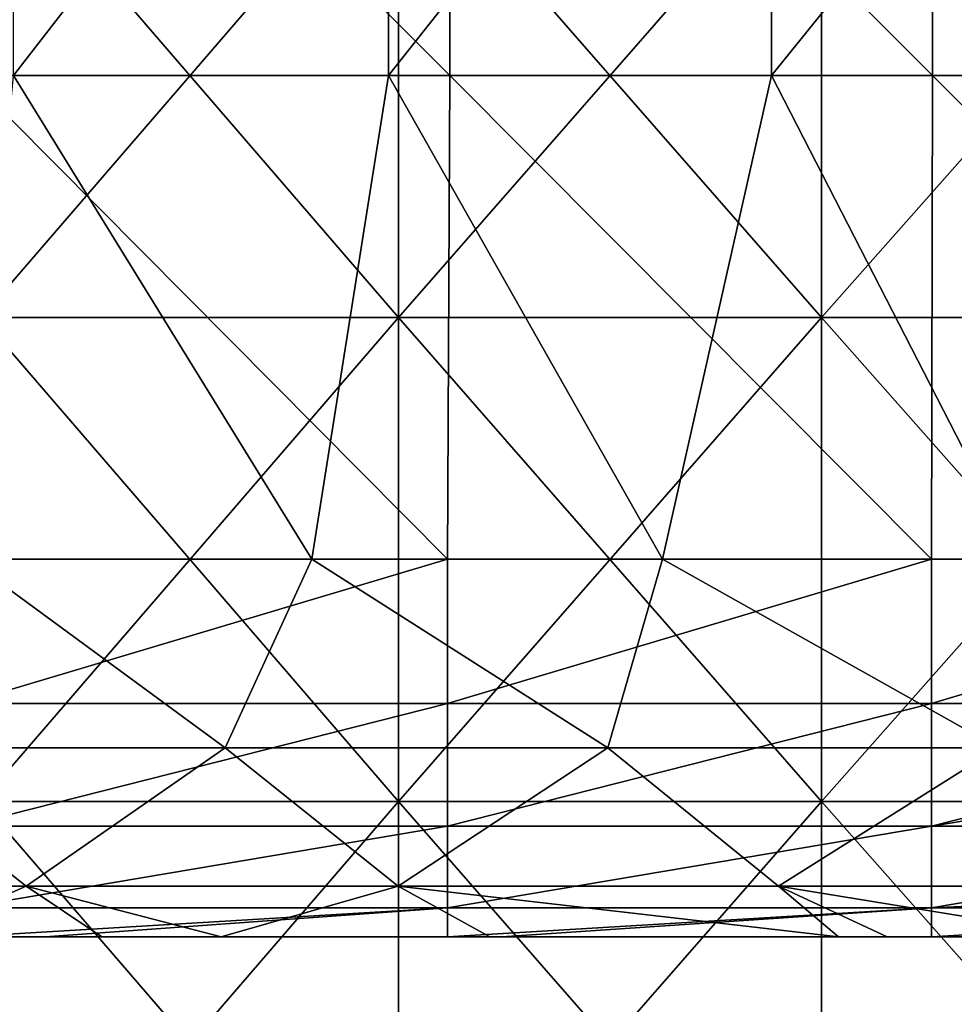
# Model space of a CAD drawing. Header units: inches. Extents: x -4.75 to 4.5, y 0 to 1.88.
# Tile 66 of 256: x -1.82 to -1.67, y 0.49 to 0.65. Entities that reach past the tile are written whole.
import ezdxf

# ---------------------------------------------------------------- set-up
doc = ezdxf.new("R2010")
doc.units = ezdxf.units.IN
doc.header["$LTSCALE"] = 101.851852
doc.header["$MEASUREMENT"] = 0
for name, color, linetype in [('10', 7, 'CONTINUOUS'), ('11', 7, 'CONTINUOUS'), ('12', 7, 'CONTINUOUS'), ('147', 7, 'CONTINUOUS'), ('157', 7, 'CONTINUOUS'), ('20', 7, 'CONTINUOUS')]:
    doc.layers.add(name, color=color, linetype=linetype)

msp = doc.modelspace()

# ---------------------------------------------------------------- linework, layer by layer
at = {"layer": '10', "color": 13, "linetype": 'Continuous', "true_color": 0xd67263}
for points in [[(-1.81856, 0.5, 1.37516), (-1.87697, 0.5, 1.29508), (-1.89844, 0.5, 1.37516), (-1.81856, 0.5, 1.37516)], [(-1.81856, 0.5, 1.37516), (-1.89844, 0.5, 1.37516), (-1.87862, 0.5, 1.45524), (-1.81856, 0.5, 1.37516)], [(-1.8192, 0.5, 1.05484), (-1.85808, 0.5, 0.97476), (-1.89831, 0.5, 1.05484), (-1.8192, 0.5, 1.05484)], [(-1.8192, 0.5, 1.05484), (-1.89831, 0.5, 1.05484), (-1.86966, 0.5, 1.13492), (-1.8192, 0.5, 1.05484)], [(-1.81882, 0.5, 0.49428), (-1.82806, 0.5, 0.4142), (-1.89792, 0.5, 0.49428), (-1.81882, 0.5, 0.49428)], [(-1.81882, 0.5, 0.49428), (-1.89792, 0.5, 0.49428), (-1.87576, 0.5, 0.57436), (-1.81882, 0.5, 0.49428)], [(-1.88778, 0.5, 1.93572), (-1.82737, 0.5, 2.0158), (-1.80911, 0.5, 1.93572), (-1.88778, 0.5, 1.93572)], [(-1.88778, 0.5, 1.93572), (-1.80911, 0.5, 1.93572), (-1.87826, 0.5, 1.85564), (-1.88778, 0.5, 1.93572)], [(-1.88131, 0.5, 2.09603), (-1.80283, 0.5, 2.09588), (-1.82737, 0.5, 2.0158), (-1.88131, 0.5, 2.09603)], [(-1.80283, 0.5, 2.09588), (-1.88131, 0.5, 2.09603), (-1.80779, 0.5, 2.15974), (-1.80283, 0.5, 2.09588)], [(-1.80779, 0.5, 2.15974), (-1.88131, 0.5, 2.09603), (-1.83926, 0.5, 2.13302), (-1.80779, 0.5, 2.15974)], [(-1.80252, 0.5, 1.45524), (-1.81856, 0.5, 1.37516), (-1.87862, 0.5, 1.45524), (-1.80252, 0.5, 1.45524)], [(-1.80252, 0.5, 1.45524), (-1.87862, 0.5, 1.45524), (-1.83904, 0.5, 1.53532), (-1.80252, 0.5, 1.45524)], [(-1.80911, 0.5, 1.93572), (-1.79832, 0.5, 1.85564), (-1.87826, 0.5, 1.85564), (-1.80911, 0.5, 1.93572)], [(-1.79832, 0.5, 1.85564), (-1.8677, 0.5, 1.77556), (-1.87826, 0.5, 1.85564), (-1.79832, 0.5, 1.85564)], [(-1.79903, 0.5, 1.29508), (-1.83175, 0.5, 1.215), (-1.87697, 0.5, 1.29508), (-1.79903, 0.5, 1.29508)], [(-1.79903, 0.5, 1.29508), (-1.87697, 0.5, 1.29508), (-1.81856, 0.5, 1.37516), (-1.79903, 0.5, 1.29508)], [(-1.7959, 0.5, 0.57436), (-1.81882, 0.5, 0.49428), (-1.87576, 0.5, 0.57436), (-1.7959, 0.5, 0.57436)], [(-1.7959, 0.5, 0.57436), (-1.87576, 0.5, 0.57436), (-1.86577, 0.5, 0.65444), (-1.7959, 0.5, 0.57436)], [(-1.87246, 0.5, 0.89468), (-1.85808, 0.5, 0.97476), (-1.79277, 0.5, 0.89468), (-1.87246, 0.5, 0.89468)], [(-1.87246, 0.5, 0.89468), (-1.79277, 0.5, 0.89468), (-1.82362, 0.5, 0.8146), (-1.87246, 0.5, 0.89468)], [(-1.79107, 0.5, 1.13492), (-1.8192, 0.5, 1.05484), (-1.86966, 0.5, 1.13492), (-1.79107, 0.5, 1.13492)], [(-1.79107, 0.5, 1.13492), (-1.86966, 0.5, 1.13492), (-1.83175, 0.5, 1.215), (-1.79107, 0.5, 1.13492)], [(-1.78821, 0.5, 1.77556), (-1.85389, 0.5, 1.69548), (-1.8677, 0.5, 1.77556), (-1.78821, 0.5, 1.77556)], [(-1.78821, 0.5, 1.77556), (-1.8677, 0.5, 1.77556), (-1.79832, 0.5, 1.85564), (-1.78821, 0.5, 1.77556)], [(-1.78639, 0.5, 0.65444), (-1.7959, 0.5, 0.57436), (-1.86577, 0.5, 0.65444), (-1.78639, 0.5, 0.65444)], [(-1.78639, 0.5, 0.65444), (-1.86577, 0.5, 0.65444), (-1.83844, 0.5, 0.73452), (-1.78639, 0.5, 0.65444)], [(-1.85808, 0.5, 0.97476), (-1.7797, 0.5, 0.97476), (-1.79277, 0.5, 0.89468), (-1.85808, 0.5, 0.97476)], [(-1.7797, 0.5, 0.97476), (-1.85808, 0.5, 0.97476), (-1.8192, 0.5, 1.05484), (-1.7797, 0.5, 0.97476)], [(-1.77499, 0.5, 1.69548), (-1.84559, 0.5, 1.6154), (-1.85389, 0.5, 1.69548), (-1.77499, 0.5, 1.69548)], [(-1.77499, 0.5, 1.69548), (-1.85389, 0.5, 1.69548), (-1.78821, 0.5, 1.77556), (-1.77499, 0.5, 1.69548)], [(-1.76874, 0.5, 1.6154), (-1.83904, 0.5, 1.53532), (-1.84559, 0.5, 1.6154), (-1.76874, 0.5, 1.6154)], [(-1.76874, 0.5, 1.6154), (-1.84559, 0.5, 1.6154), (-1.77499, 0.5, 1.69548), (-1.76874, 0.5, 1.6154)], [(-1.76448, 0.5, 1.53532), (-1.80252, 0.5, 1.45524), (-1.83904, 0.5, 1.53532), (-1.76448, 0.5, 1.53532)], [(-1.76448, 0.5, 1.53532), (-1.83904, 0.5, 1.53532), (-1.76874, 0.5, 1.6154), (-1.76448, 0.5, 1.53532)], [(-1.7585, 0.5, 0.73452), (-1.78639, 0.5, 0.65444), (-1.83844, 0.5, 0.73452), (-1.7585, 0.5, 0.73452)], [(-1.7585, 0.5, 0.73452), (-1.83844, 0.5, 0.73452), (-1.82362, 0.5, 0.8146), (-1.7585, 0.5, 0.73452)], [(-1.83729, 0.5, 0.33412), (-1.75745, 0.5, 0.33412), (-1.83066, 0.5, 0.3125), (-1.83729, 0.5, 0.33412)], [(-1.75745, 0.5, 0.33412), (-1.83729, 0.5, 0.33412), (-1.82806, 0.5, 0.4142), (-1.75745, 0.5, 0.33412)], [(-1.75307, 0.5, 1.215), (-1.79107, 0.5, 1.13492), (-1.83175, 0.5, 1.215), (-1.75307, 0.5, 1.215)], [(-1.75307, 0.5, 1.215), (-1.83175, 0.5, 1.215), (-1.79903, 0.5, 1.29508), (-1.75307, 0.5, 1.215)], [(-1.83066, 0.5, 0.3125), (-1.75745, 0.5, 0.33412), (-1.81711, 0.5, 0.3125), (-1.83066, 0.5, 0.3125)], [(-1.74859, 0.5, 0.4142), (-1.75745, 0.5, 0.33412), (-1.82806, 0.5, 0.4142), (-1.74859, 0.5, 0.4142)], [(-1.74859, 0.5, 0.4142), (-1.82806, 0.5, 0.4142), (-1.81882, 0.5, 0.49428), (-1.74859, 0.5, 0.4142)], [(-1.82737, 0.5, 2.0158), (-1.80283, 0.5, 2.09588), (-1.75793, 0.5, 2.0158), (-1.82737, 0.5, 2.0158)], [(-1.82737, 0.5, 2.0158), (-1.75793, 0.5, 2.0158), (-1.80911, 0.5, 1.93572), (-1.82737, 0.5, 2.0158)], [(-1.79277, 0.5, 0.89468), (-1.74434, 0.5, 0.8146), (-1.82362, 0.5, 0.8146), (-1.79277, 0.5, 0.89468)], [(-1.74434, 0.5, 0.8146), (-1.7585, 0.5, 0.73452), (-1.82362, 0.5, 0.8146), (-1.74434, 0.5, 0.8146)], [(-1.74009, 0.5, 1.05484), (-1.7797, 0.5, 0.97476), (-1.8192, 0.5, 1.05484), (-1.74009, 0.5, 1.05484)], [(-1.74009, 0.5, 1.05484), (-1.8192, 0.5, 1.05484), (-1.79107, 0.5, 1.13492), (-1.74009, 0.5, 1.05484)], [(-1.73973, 0.5, 0.49428), (-1.74859, 0.5, 0.4142), (-1.81882, 0.5, 0.49428), (-1.73973, 0.5, 0.49428)], [(-1.73973, 0.5, 0.49428), (-1.81882, 0.5, 0.49428), (-1.7959, 0.5, 0.57436), (-1.73973, 0.5, 0.49428)], [(-1.73869, 0.5, 1.37516), (-1.79903, 0.5, 1.29508), (-1.81856, 0.5, 1.37516), (-1.73869, 0.5, 1.37516)], [(-1.73869, 0.5, 1.37516), (-1.81856, 0.5, 1.37516), (-1.80252, 0.5, 1.45524), (-1.73869, 0.5, 1.37516)], [(-1.81711, 0.5, 0.3125), (-1.75745, 0.5, 0.33412), (-1.75058, 0.5, 0.3125), (-1.81711, 0.5, 0.3125)], [(-1.80911, 0.5, 1.93572), (-1.75793, 0.5, 2.0158), (-1.73044, 0.5, 1.93572), (-1.80911, 0.5, 1.93572)], [(-1.80911, 0.5, 1.93572), (-1.73044, 0.5, 1.93572), (-1.79832, 0.5, 1.85564), (-1.80911, 0.5, 1.93572)], [(-1.788, 0.5, 2.17615), (-1.80283, 0.5, 2.09588), (-1.80779, 0.5, 2.15974), (-1.788, 0.5, 2.17615)], [(-1.80283, 0.5, 2.09588), (-1.72445, 0.5, 2.09588), (-1.75793, 0.5, 2.0158), (-1.80283, 0.5, 2.09588)], [(-1.72445, 0.5, 2.09588), (-1.80283, 0.5, 2.09588), (-1.788, 0.5, 2.17615), (-1.72445, 0.5, 2.09588)], [(-1.72642, 0.5, 1.45524), (-1.73869, 0.5, 1.37516), (-1.80252, 0.5, 1.45524), (-1.72642, 0.5, 1.45524)], [(-1.72642, 0.5, 1.45524), (-1.80252, 0.5, 1.45524), (-1.76448, 0.5, 1.53532), (-1.72642, 0.5, 1.45524)], [(-1.72109, 0.5, 1.29508), (-1.75307, 0.5, 1.215), (-1.79903, 0.5, 1.29508), (-1.72109, 0.5, 1.29508)], [(-1.72109, 0.5, 1.29508), (-1.79903, 0.5, 1.29508), (-1.73869, 0.5, 1.37516), (-1.72109, 0.5, 1.29508)], [(-1.73044, 0.5, 1.93572), (-1.71839, 0.5, 1.85564), (-1.79832, 0.5, 1.85564), (-1.73044, 0.5, 1.93572)], [(-1.71839, 0.5, 1.85564), (-1.78821, 0.5, 1.77556), (-1.79832, 0.5, 1.85564), (-1.71839, 0.5, 1.85564)], [(-1.71604, 0.5, 0.57436), (-1.73973, 0.5, 0.49428), (-1.7959, 0.5, 0.57436), (-1.71604, 0.5, 0.57436)], [(-1.71604, 0.5, 0.57436), (-1.7959, 0.5, 0.57436), (-1.78639, 0.5, 0.65444), (-1.71604, 0.5, 0.57436)], [(-1.79277, 0.5, 0.89468), (-1.7797, 0.5, 0.97476), (-1.71308, 0.5, 0.89468), (-1.79277, 0.5, 0.89468)], [(-1.79277, 0.5, 0.89468), (-1.71308, 0.5, 0.89468), (-1.74434, 0.5, 0.8146), (-1.79277, 0.5, 0.89468)], [(-1.71248, 0.5, 1.13492), (-1.74009, 0.5, 1.05484), (-1.79107, 0.5, 1.13492), (-1.71248, 0.5, 1.13492)], [(-1.71248, 0.5, 1.13492), (-1.79107, 0.5, 1.13492), (-1.75307, 0.5, 1.215), (-1.71248, 0.5, 1.13492)], [(-1.70872, 0.5, 1.77556), (-1.77499, 0.5, 1.69548), (-1.78821, 0.5, 1.77556), (-1.70872, 0.5, 1.77556)], [(-1.70872, 0.5, 1.77556), (-1.78821, 0.5, 1.77556), (-1.71839, 0.5, 1.85564), (-1.70872, 0.5, 1.77556)], [(-1.70836, 0.5, 2.17596), (-1.72445, 0.5, 2.09588), (-1.788, 0.5, 2.17615), (-1.70836, 0.5, 2.17596)], [(-1.70836, 0.5, 2.17596), (-1.788, 0.5, 2.17615), (-1.74359, 0.5, 2.21188), (-1.70836, 0.5, 2.17596)], [(-1.70701, 0.5, 0.65444), (-1.71604, 0.5, 0.57436), (-1.78639, 0.5, 0.65444), (-1.70701, 0.5, 0.65444)], [(-1.70701, 0.5, 0.65444), (-1.78639, 0.5, 0.65444), (-1.7585, 0.5, 0.73452), (-1.70701, 0.5, 0.65444)], [(-1.7797, 0.5, 0.97476), (-1.70133, 0.5, 0.97476), (-1.71308, 0.5, 0.89468), (-1.7797, 0.5, 0.97476)], [(-1.70133, 0.5, 0.97476), (-1.7797, 0.5, 0.97476), (-1.74009, 0.5, 1.05484), (-1.70133, 0.5, 0.97476)], [(-1.69609, 0.5, 1.69548), (-1.76874, 0.5, 1.6154), (-1.77499, 0.5, 1.69548), (-1.69609, 0.5, 1.69548)], [(-1.69609, 0.5, 1.69548), (-1.77499, 0.5, 1.69548), (-1.70872, 0.5, 1.77556), (-1.69609, 0.5, 1.69548)], [(-1.69189, 0.5, 1.6154), (-1.76448, 0.5, 1.53532), (-1.76874, 0.5, 1.6154), (-1.69189, 0.5, 1.6154)], [(-1.69189, 0.5, 1.6154), (-1.76874, 0.5, 1.6154), (-1.69609, 0.5, 1.69548), (-1.69189, 0.5, 1.6154)], [(-1.68991, 0.5, 1.53532), (-1.72642, 0.5, 1.45524), (-1.76448, 0.5, 1.53532), (-1.68991, 0.5, 1.53532)], [(-1.68991, 0.5, 1.53532), (-1.76448, 0.5, 1.53532), (-1.69189, 0.5, 1.6154), (-1.68991, 0.5, 1.53532)], [(-1.67855, 0.5, 0.73452), (-1.70701, 0.5, 0.65444), (-1.7585, 0.5, 0.73452), (-1.67855, 0.5, 0.73452)], [(-1.67855, 0.5, 0.73452), (-1.7585, 0.5, 0.73452), (-1.74434, 0.5, 0.8146), (-1.67855, 0.5, 0.73452)], [(-1.75793, 0.5, 2.0158), (-1.72445, 0.5, 2.09588), (-1.6885, 0.5, 2.0158), (-1.75793, 0.5, 2.0158)], [(-1.75793, 0.5, 2.0158), (-1.6885, 0.5, 2.0158), (-1.73044, 0.5, 1.93572), (-1.75793, 0.5, 2.0158)], [(-1.75745, 0.5, 0.33412), (-1.6776, 0.5, 0.33412), (-1.75058, 0.5, 0.3125), (-1.75745, 0.5, 0.33412)], [(-1.6776, 0.5, 0.33412), (-1.75745, 0.5, 0.33412), (-1.74859, 0.5, 0.4142), (-1.6776, 0.5, 0.33412)], [(-1.67439, 0.5, 1.215), (-1.71248, 0.5, 1.13492), (-1.75307, 0.5, 1.215), (-1.67439, 0.5, 1.215)], [(-1.67439, 0.5, 1.215), (-1.75307, 0.5, 1.215), (-1.72109, 0.5, 1.29508), (-1.67439, 0.5, 1.215)], [(-1.75058, 0.5, 0.3125), (-1.6776, 0.5, 0.33412), (-1.74158, 0.5, 0.3125), (-1.75058, 0.5, 0.3125)], [(-1.66912, 0.5, 0.4142), (-1.6776, 0.5, 0.33412), (-1.74859, 0.5, 0.4142), (-1.66912, 0.5, 0.4142)], [(-1.66912, 0.5, 0.4142), (-1.74859, 0.5, 0.4142), (-1.73973, 0.5, 0.49428), (-1.66912, 0.5, 0.4142)], [(-1.71308, 0.5, 0.89468), (-1.66507, 0.5, 0.8146), (-1.74434, 0.5, 0.8146), (-1.71308, 0.5, 0.89468)], [(-1.66507, 0.5, 0.8146), (-1.67855, 0.5, 0.73452), (-1.74434, 0.5, 0.8146), (-1.66507, 0.5, 0.8146)], [(-1.70836, 0.5, 2.17596), (-1.74359, 0.5, 2.21188), (-1.68592, 0.5, 2.25614), (-1.70836, 0.5, 2.17596)], [(-1.74158, 0.5, 0.3125), (-1.6776, 0.5, 0.33412), (-1.6705, 0.5, 0.3125), (-1.74158, 0.5, 0.3125)], [(-1.66098, 0.5, 1.05484), (-1.70133, 0.5, 0.97476), (-1.74009, 0.5, 1.05484), (-1.66098, 0.5, 1.05484)], [(-1.66098, 0.5, 1.05484), (-1.74009, 0.5, 1.05484), (-1.71248, 0.5, 1.13492), (-1.66098, 0.5, 1.05484)], [(-1.66064, 0.5, 0.49428), (-1.66912, 0.5, 0.4142), (-1.73973, 0.5, 0.49428), (-1.66064, 0.5, 0.49428)], [(-1.66064, 0.5, 0.49428), (-1.73973, 0.5, 0.49428), (-1.71604, 0.5, 0.57436), (-1.66064, 0.5, 0.49428)], [(-1.6611, 0.5, 1.3747), (-1.72109, 0.5, 1.29508), (-1.73869, 0.5, 1.37516), (-1.6611, 0.5, 1.3747)], [(-1.6611, 0.5, 1.3747), (-1.73869, 0.5, 1.37516), (-1.6616, 0.5, 1.391), (-1.6611, 0.5, 1.3747)], [(-1.6616, 0.5, 1.391), (-1.73869, 0.5, 1.37516), (-1.72642, 0.5, 1.45524), (-1.6616, 0.5, 1.391)], [(-1.73044, 0.5, 1.93572), (-1.6885, 0.5, 2.0158), (-1.65178, 0.5, 1.93572), (-1.73044, 0.5, 1.93572)], [(-1.73044, 0.5, 1.93572), (-1.65178, 0.5, 1.93572), (-1.71839, 0.5, 1.85564), (-1.73044, 0.5, 1.93572)], [(-1.65372, 0.5, 1.45584), (-1.6616, 0.5, 1.391), (-1.72642, 0.5, 1.45524), (-1.65372, 0.5, 1.45584)], [(-1.65372, 0.5, 1.45584), (-1.72642, 0.5, 1.45524), (-1.68991, 0.5, 1.53532), (-1.65372, 0.5, 1.45584)], [(-1.72445, 0.5, 2.09588), (-1.64606, 0.5, 2.09588), (-1.6885, 0.5, 2.0158), (-1.72445, 0.5, 2.09588)], [(-1.64606, 0.5, 2.09588), (-1.72445, 0.5, 2.09588), (-1.70836, 0.5, 2.17596), (-1.64606, 0.5, 2.09588)], [(-1.64383, 0.5, 1.29471), (-1.67439, 0.5, 1.215), (-1.72109, 0.5, 1.29508), (-1.64383, 0.5, 1.29471)], [(-1.64383, 0.5, 1.29471), (-1.72109, 0.5, 1.29508), (-1.64547, 0.5, 1.29911), (-1.64383, 0.5, 1.29471)], [(-1.64547, 0.5, 1.29911), (-1.72109, 0.5, 1.29508), (-1.6611, 0.5, 1.3747), (-1.64547, 0.5, 1.29911)], [(-1.65178, 0.5, 1.93572), (-1.63845, 0.5, 1.85564), (-1.71839, 0.5, 1.85564), (-1.65178, 0.5, 1.93572)], [(-1.63845, 0.5, 1.85564), (-1.70872, 0.5, 1.77556), (-1.71839, 0.5, 1.85564), (-1.63845, 0.5, 1.85564)], [(-1.63619, 0.5, 0.57436), (-1.66064, 0.5, 0.49428), (-1.71604, 0.5, 0.57436), (-1.63619, 0.5, 0.57436)], [(-1.63619, 0.5, 0.57436), (-1.71604, 0.5, 0.57436), (-1.70701, 0.5, 0.65444), (-1.63619, 0.5, 0.57436)], [(-1.71308, 0.5, 0.89468), (-1.70133, 0.5, 0.97476), (-1.63339, 0.5, 0.89468), (-1.71308, 0.5, 0.89468)], [(-1.71308, 0.5, 0.89468), (-1.63339, 0.5, 0.89468), (-1.66507, 0.5, 0.8146), (-1.71308, 0.5, 0.89468)], [(-1.6339, 0.5, 1.13492), (-1.66098, 0.5, 1.05484), (-1.71248, 0.5, 1.13492), (-1.6339, 0.5, 1.13492)], [(-1.6339, 0.5, 1.13492), (-1.71248, 0.5, 1.13492), (-1.67439, 0.5, 1.215), (-1.6339, 0.5, 1.13492)], [(-1.62923, 0.5, 1.77556), (-1.69609, 0.5, 1.69548), (-1.70872, 0.5, 1.77556), (-1.62923, 0.5, 1.77556)], [(-1.62923, 0.5, 1.77556), (-1.70872, 0.5, 1.77556), (-1.63845, 0.5, 1.85564), (-1.62923, 0.5, 1.77556)], [(-1.6289, 0.5, 2.17596), (-1.64606, 0.5, 2.09588), (-1.70836, 0.5, 2.17596), (-1.6289, 0.5, 2.17596)], [(-1.6289, 0.5, 2.17596), (-1.70836, 0.5, 2.17596), (-1.68592, 0.5, 2.25614), (-1.6289, 0.5, 2.17596)], [(-1.62763, 0.5, 0.65444), (-1.63619, 0.5, 0.57436), (-1.70701, 0.5, 0.65444), (-1.62763, 0.5, 0.65444)], [(-1.62763, 0.5, 0.65444), (-1.70701, 0.5, 0.65444), (-1.67855, 0.5, 0.73452), (-1.62763, 0.5, 0.65444)], [(-1.70133, 0.5, 0.97476), (-1.62295, 0.5, 0.97476), (-1.63339, 0.5, 0.89468), (-1.70133, 0.5, 0.97476)], [(-1.62295, 0.5, 0.97476), (-1.70133, 0.5, 0.97476), (-1.66098, 0.5, 1.05484), (-1.62295, 0.5, 0.97476)], [(-1.61719, 0.5, 1.69548), (-1.69189, 0.5, 1.6154), (-1.69609, 0.5, 1.69548), (-1.61719, 0.5, 1.69548)], [(-1.61719, 0.5, 1.69548), (-1.69609, 0.5, 1.69548), (-1.62923, 0.5, 1.77556), (-1.61719, 0.5, 1.69548)], [(-1.61503, 0.5, 1.6154), (-1.68991, 0.5, 1.53532), (-1.69189, 0.5, 1.6154), (-1.61503, 0.5, 1.6154)], [(-1.61503, 0.5, 1.6154), (-1.69189, 0.5, 1.6154), (-1.61719, 0.5, 1.69548), (-1.61503, 0.5, 1.6154)], [(-1.64546, 0.5, 1.4829), (-1.65372, 0.5, 1.45584), (-1.68991, 0.5, 1.53532), (-1.64546, 0.5, 1.4829)], [(-1.61866, 0.5, 1.53725), (-1.64546, 0.5, 1.4829), (-1.68991, 0.5, 1.53532), (-1.61866, 0.5, 1.53725)], [(-1.61866, 0.5, 1.53725), (-1.68991, 0.5, 1.53532), (-1.61503, 0.5, 1.6154), (-1.61866, 0.5, 1.53725)], [(-1.6885, 0.5, 2.0158), (-1.64606, 0.5, 2.09588), (-1.61906, 0.5, 2.0158), (-1.6885, 0.5, 2.0158)], [(-1.6885, 0.5, 2.0158), (-1.61906, 0.5, 2.0158), (-1.65178, 0.5, 1.93572), (-1.6885, 0.5, 2.0158)], [(-1.60744, 0.5, 2.25604), (-1.6289, 0.5, 2.17596), (-1.68592, 0.5, 2.25614), (-1.60744, 0.5, 2.25604)], [(-1.60744, 0.5, 2.25604), (-1.68592, 0.5, 2.25614), (-1.61071, 0.5, 2.31046), (-1.60744, 0.5, 2.25604)], [(-1.68592, 0.5, 2.25614), (-1.67784, 0.5, 2.26216), (-1.64444, 0.5, 2.28656), (-1.68592, 0.5, 2.25614)], [(-1.61071, 0.5, 2.31046), (-1.68592, 0.5, 2.25614), (-1.64444, 0.5, 2.28656), (-1.61071, 0.5, 2.31046)], [(-1.59861, 0.5, 0.73452), (-1.62763, 0.5, 0.65444), (-1.67855, 0.5, 0.73452), (-1.59861, 0.5, 0.73452)], [(-1.59861, 0.5, 0.73452), (-1.67855, 0.5, 0.73452), (-1.66507, 0.5, 0.8146), (-1.59861, 0.5, 0.73452)], [(-1.6776, 0.5, 0.33412), (-1.59776, 0.5, 0.33412), (-1.6705, 0.5, 0.3125), (-1.6776, 0.5, 0.33412)], [(-1.59776, 0.5, 0.33412), (-1.6776, 0.5, 0.33412), (-1.66912, 0.5, 0.4142), (-1.59776, 0.5, 0.33412)], [(-1.59613, 0.5, 1.21455), (-1.6339, 0.5, 1.13492), (-1.67439, 0.5, 1.215), (-1.59613, 0.5, 1.21455)], [(-1.59613, 0.5, 1.21455), (-1.67439, 0.5, 1.215), (-1.59849, 0.5, 1.21733), (-1.59613, 0.5, 1.21455)], [(-1.59849, 0.5, 1.21733), (-1.67439, 0.5, 1.215), (-1.64383, 0.5, 1.29471), (-1.59849, 0.5, 1.21733)], [(-1.6705, 0.5, 0.3125), (-1.59776, 0.5, 0.33412), (-1.66604, 0.5, 0.3125), (-1.6705, 0.5, 0.3125)], [(-1.58966, 0.5, 0.4142), (-1.59776, 0.5, 0.33412), (-1.66912, 0.5, 0.4142), (-1.58966, 0.5, 0.4142)], [(-1.58966, 0.5, 0.4142), (-1.66912, 0.5, 0.4142), (-1.66064, 0.5, 0.49428), (-1.58966, 0.5, 0.4142)]]:
    msp.add_3dface(points, dxfattribs=at)
at = {"layer": '11', "color": 13, "linetype": 'Continuous', "true_color": 0xd67263}
for points in [[(-1.76035, 0.6425, 2.27812), (-1.8224, 0.6425, 2.22879), (-1.76035, 0.72258, 2.27812), (-1.76035, 0.6425, 2.27812)], [(-1.76035, 0.72258, 2.27812), (-1.8224, 0.6425, 2.22879), (-1.8224, 0.72258, 2.22879), (-1.76035, 0.72258, 2.27812)], [(-1.69697, 0.6425, 2.32571), (-1.76035, 0.6425, 2.27812), (-1.69697, 0.72258, 2.32571), (-1.69697, 0.6425, 2.32571)], [(-1.69697, 0.72258, 2.32571), (-1.76035, 0.6425, 2.27812), (-1.76035, 0.72258, 2.27812), (-1.69697, 0.72258, 2.32571)], [(-1.6323, 0.6425, 2.37155), (-1.69697, 0.6425, 2.32571), (-1.6323, 0.72258, 2.37155), (-1.6323, 0.6425, 2.37155)], [(-1.6323, 0.72258, 2.37155), (-1.69697, 0.6425, 2.32571), (-1.69697, 0.72258, 2.32571), (-1.6323, 0.72258, 2.37155)], [(-1.77304, 0.5625, 2.26825), (-1.82991, 0.5625, 2.22262), (-1.8224, 0.6425, 2.22879), (-1.77304, 0.5625, 2.26825)], [(-1.76035, 0.6425, 2.27812), (-1.77304, 0.5625, 2.26825), (-1.8224, 0.6425, 2.22879), (-1.76035, 0.6425, 2.27812)], [(-1.71502, 0.5625, 2.31243), (-1.77304, 0.5625, 2.26825), (-1.76035, 0.6425, 2.27812), (-1.71502, 0.5625, 2.31243)], [(-1.69697, 0.6425, 2.32571), (-1.71502, 0.5625, 2.31243), (-1.76035, 0.6425, 2.27812), (-1.69697, 0.6425, 2.32571)], [(-1.65591, 0.5625, 2.35512), (-1.71502, 0.5625, 2.31243), (-1.69697, 0.6425, 2.32571), (-1.65591, 0.5625, 2.35512)], [(-1.6323, 0.6425, 2.37155), (-1.65591, 0.5625, 2.35512), (-1.69697, 0.6425, 2.32571), (-1.6323, 0.6425, 2.37155)]]:
    msp.add_3dface(points, dxfattribs=at)
at = {"layer": '12', "color": 13, "linetype": 'Continuous', "true_color": 0xd67263}
for points in [[(-1.75867, 0.68254, 3.09815), (-1.82773, 0.68254, 3.05791), (-1.75867, 0.60246, 3.09815), (-1.75867, 0.68254, 3.09815)], [(-1.75867, 0.60246, 3.09815), (-1.82773, 0.68254, 3.05791), (-1.82773, 0.60246, 3.05791), (-1.75867, 0.60246, 3.09815)], [(-1.82773, 0.68254, -3.05791), (-1.75867, 0.68254, -3.09815), (-1.82773, 0.60246, -3.05791), (-1.82773, 0.68254, -3.05791)], [(-1.82773, 0.60246, -3.05791), (-1.75867, 0.68254, -3.09815), (-1.75867, 0.60246, -3.09815), (-1.82773, 0.60246, -3.05791)], [(-1.68872, 0.68254, 3.13682), (-1.75867, 0.68254, 3.09815), (-1.68872, 0.60246, 3.13682), (-1.68872, 0.68254, 3.13682)], [(-1.68872, 0.60246, 3.13682), (-1.75867, 0.68254, 3.09815), (-1.75867, 0.60246, 3.09815), (-1.68872, 0.60246, 3.13682)], [(-1.75867, 0.68254, -3.09815), (-1.68872, 0.68254, -3.13682), (-1.75867, 0.60246, -3.09815), (-1.75867, 0.68254, -3.09815)], [(-1.75867, 0.60246, -3.09815), (-1.68872, 0.68254, -3.13682), (-1.68872, 0.60246, -3.13682), (-1.75867, 0.60246, -3.09815)], [(-1.61792, 0.68254, 3.17392), (-1.68872, 0.68254, 3.13682), (-1.61792, 0.60246, 3.17392), (-1.61792, 0.68254, 3.17392)], [(-1.61792, 0.60246, 3.17392), (-1.68872, 0.68254, 3.13682), (-1.68872, 0.60246, 3.13682), (-1.61792, 0.60246, 3.17392)], [(-1.68872, 0.68254, -3.13682), (-1.61792, 0.68254, -3.17392), (-1.68872, 0.60246, -3.13682), (-1.68872, 0.68254, -3.13682)], [(-1.68872, 0.60246, -3.13682), (-1.61792, 0.68254, -3.17392), (-1.61792, 0.60246, -3.17392), (-1.68872, 0.60246, -3.13682)], [(-1.75867, 0.60246, 3.09815), (-1.82773, 0.60246, 3.05791), (-1.75867, 0.52238, 3.09815), (-1.75867, 0.60246, 3.09815)], [(-1.75867, 0.52238, 3.09815), (-1.82773, 0.60246, 3.05791), (-1.82773, 0.52238, 3.05791), (-1.75867, 0.52238, 3.09815)], [(-1.82773, 0.60246, -3.05791), (-1.75867, 0.60246, -3.09815), (-1.82773, 0.52238, -3.05791), (-1.82773, 0.60246, -3.05791)], [(-1.82773, 0.52238, -3.05791), (-1.75867, 0.60246, -3.09815), (-1.75867, 0.52238, -3.09815), (-1.82773, 0.52238, -3.05791)], [(-1.68872, 0.60246, 3.13682), (-1.75867, 0.60246, 3.09815), (-1.68872, 0.52238, 3.13682), (-1.68872, 0.60246, 3.13682)], [(-1.68872, 0.52238, 3.13682), (-1.75867, 0.60246, 3.09815), (-1.75867, 0.52238, 3.09815), (-1.68872, 0.52238, 3.13682)], [(-1.75867, 0.60246, -3.09815), (-1.68872, 0.60246, -3.13682), (-1.75867, 0.52238, -3.09815), (-1.75867, 0.60246, -3.09815)], [(-1.75867, 0.52238, -3.09815), (-1.68872, 0.60246, -3.13682), (-1.68872, 0.52238, -3.13682), (-1.75867, 0.52238, -3.09815)], [(-1.61792, 0.60246, 3.17392), (-1.68872, 0.60246, 3.13682), (-1.61792, 0.52238, 3.17392), (-1.61792, 0.60246, 3.17392)], [(-1.61792, 0.52238, 3.17392), (-1.68872, 0.60246, 3.13682), (-1.68872, 0.52238, 3.13682), (-1.61792, 0.52238, 3.17392)], [(-1.68872, 0.60246, -3.13682), (-1.61792, 0.60246, -3.17392), (-1.68872, 0.52238, -3.13682), (-1.68872, 0.60246, -3.13682)], [(-1.68872, 0.52238, -3.13682), (-1.61792, 0.60246, -3.17392), (-1.61792, 0.52238, -3.17392), (-1.68872, 0.52238, -3.13682)], [(-1.75867, 0.52238, 3.09815), (-1.82773, 0.52238, 3.05791), (-1.75867, 0.4423, 3.09815), (-1.75867, 0.52238, 3.09815)], [(-1.75867, 0.4423, 3.09815), (-1.82773, 0.52238, 3.05791), (-1.82773, 0.4423, 3.05791), (-1.75867, 0.4423, 3.09815)], [(-1.82773, 0.52238, -3.05791), (-1.75867, 0.52238, -3.09815), (-1.82773, 0.4423, -3.05791), (-1.82773, 0.52238, -3.05791)], [(-1.82773, 0.4423, -3.05791), (-1.75867, 0.52238, -3.09815), (-1.75867, 0.4423, -3.09815), (-1.82773, 0.4423, -3.05791)], [(-1.68872, 0.52238, 3.13682), (-1.75867, 0.52238, 3.09815), (-1.68872, 0.4423, 3.13682), (-1.68872, 0.52238, 3.13682)], [(-1.68872, 0.4423, 3.13682), (-1.75867, 0.52238, 3.09815), (-1.75867, 0.4423, 3.09815), (-1.68872, 0.4423, 3.13682)], [(-1.75867, 0.52238, -3.09815), (-1.68872, 0.52238, -3.13682), (-1.75867, 0.4423, -3.09815), (-1.75867, 0.52238, -3.09815)], [(-1.75867, 0.4423, -3.09815), (-1.68872, 0.52238, -3.13682), (-1.68872, 0.4423, -3.13682), (-1.75867, 0.4423, -3.09815)], [(-1.61792, 0.52238, 3.17392), (-1.68872, 0.52238, 3.13682), (-1.61792, 0.4423, 3.17392), (-1.61792, 0.52238, 3.17392)], [(-1.61792, 0.4423, 3.17392), (-1.68872, 0.52238, 3.13682), (-1.68872, 0.4423, 3.13682), (-1.61792, 0.4423, 3.17392)], [(-1.68872, 0.52238, -3.13682), (-1.61792, 0.52238, -3.17392), (-1.68872, 0.4423, -3.13682), (-1.68872, 0.52238, -3.13682)], [(-1.68872, 0.4423, -3.13682), (-1.61792, 0.52238, -3.17392), (-1.61792, 0.4423, -3.17392), (-1.68872, 0.4423, -3.13682)]]:
    msp.add_3dface(points, dxfattribs=at)
at = {"layer": '147', "color": 13, "linetype": 'Continuous', "true_color": 0xd67263}
for points in [[(-1.82991, 0.5625, 2.22262), (-1.78737, 0.53128, 2.24631), (-1.84928, 0.53128, 2.19562), (-1.82991, 0.5625, 2.22262)], [(-1.82991, 0.5625, 2.22262), (-1.77304, 0.5625, 2.26825), (-1.78737, 0.53128, 2.24631), (-1.82991, 0.5625, 2.22262)], [(-1.77304, 0.5625, 2.26825), (-1.72407, 0.53128, 2.29525), (-1.78737, 0.53128, 2.24631), (-1.77304, 0.5625, 2.26825)], [(-1.77304, 0.5625, 2.26825), (-1.71502, 0.5625, 2.31243), (-1.72407, 0.53128, 2.29525), (-1.77304, 0.5625, 2.26825)], [(-1.71502, 0.5625, 2.31243), (-1.65943, 0.53128, 2.34241), (-1.72407, 0.53128, 2.29525), (-1.71502, 0.5625, 2.31243)], [(-1.71502, 0.5625, 2.31243), (-1.65591, 0.5625, 2.35512), (-1.65943, 0.53128, 2.34241), (-1.71502, 0.5625, 2.31243)], [(-1.8203, 0.50837, 2.19002), (-1.88045, 0.50837, 2.13859), (-1.84928, 0.53128, 2.19562), (-1.8203, 0.50837, 2.19002)], [(-1.78737, 0.53128, 2.24631), (-1.8203, 0.50837, 2.19002), (-1.84928, 0.53128, 2.19562), (-1.78737, 0.53128, 2.24631)], [(-1.75875, 0.50837, 2.23975), (-1.8203, 0.50837, 2.19002), (-1.78737, 0.53128, 2.24631), (-1.75875, 0.50837, 2.23975)], [(-1.72407, 0.53128, 2.29525), (-1.75875, 0.50837, 2.23975), (-1.78737, 0.53128, 2.24631), (-1.72407, 0.53128, 2.29525)], [(-1.69583, 0.50837, 2.28776), (-1.75875, 0.50837, 2.23975), (-1.72407, 0.53128, 2.29525), (-1.69583, 0.50837, 2.28776)], [(-1.65943, 0.53128, 2.34241), (-1.69583, 0.50837, 2.28776), (-1.72407, 0.53128, 2.29525), (-1.65943, 0.53128, 2.34241)], [(-1.6316, 0.50837, 2.334), (-1.69583, 0.50837, 2.28776), (-1.65943, 0.53128, 2.34241), (-1.6316, 0.50837, 2.334)], [(-1.8203, 0.50837, 2.19002), (-1.83926, 0.5, 2.13302), (-1.88045, 0.50837, 2.13859), (-1.8203, 0.50837, 2.19002)], [(-1.80779, 0.5, 2.15974), (-1.83926, 0.5, 2.13302), (-1.8203, 0.50837, 2.19002), (-1.80779, 0.5, 2.15974)], [(-1.788, 0.5, 2.17615), (-1.80779, 0.5, 2.15974), (-1.8203, 0.50837, 2.19002), (-1.788, 0.5, 2.17615)], [(-1.75875, 0.50837, 2.23975), (-1.788, 0.5, 2.17615), (-1.8203, 0.50837, 2.19002), (-1.75875, 0.50837, 2.23975)], [(-1.74359, 0.5, 2.21188), (-1.788, 0.5, 2.17615), (-1.75875, 0.50837, 2.23975), (-1.74359, 0.5, 2.21188)], [(-1.68592, 0.5, 2.25614), (-1.74359, 0.5, 2.21188), (-1.75875, 0.50837, 2.23975), (-1.68592, 0.5, 2.25614)], [(-1.69583, 0.50837, 2.28776), (-1.68592, 0.5, 2.25614), (-1.75875, 0.50837, 2.23975), (-1.69583, 0.50837, 2.28776)], [(-1.67784, 0.5, 2.26216), (-1.68592, 0.5, 2.25614), (-1.69583, 0.50837, 2.28776), (-1.67784, 0.5, 2.26216)], [(-1.64444, 0.5, 2.28656), (-1.67784, 0.5, 2.26216), (-1.69583, 0.50837, 2.28776), (-1.64444, 0.5, 2.28656)], [(-1.6316, 0.50837, 2.334), (-1.64444, 0.5, 2.28656), (-1.69583, 0.50837, 2.28776), (-1.6316, 0.50837, 2.334)]]:
    msp.add_3dface(points, dxfattribs=at)
at = {"layer": '157', "color": 13, "linetype": 'Continuous', "true_color": 0xd67263}
for points in [[(-1.75058, 0.5625, 0.25), (-1.83066, 0.5625, 0.25), (-1.83066, 0.53858, 0.25476), (-1.75058, 0.5625, 0.25)], [(-1.75058, 0.53858, 0.25476), (-1.75058, 0.5625, 0.25), (-1.83066, 0.53858, 0.25476), (-1.75058, 0.53858, 0.25476)], [(-1.6705, 0.5625, 0.25), (-1.75058, 0.5625, 0.25), (-1.75058, 0.53858, 0.25476), (-1.6705, 0.5625, 0.25)], [(-1.6705, 0.53858, 0.25476), (-1.6705, 0.5625, 0.25), (-1.75058, 0.53858, 0.25476), (-1.6705, 0.53858, 0.25476)], [(-1.5905, 0.5625, 0.25), (-1.6705, 0.5625, 0.25), (-1.6705, 0.53858, 0.25476), (-1.5905, 0.5625, 0.25)], [(-1.5905, 0.53858, 0.25476), (-1.5905, 0.5625, 0.25), (-1.6705, 0.53858, 0.25476), (-1.5905, 0.53858, 0.25476)], [(-1.75058, 0.51831, 0.26831), (-1.75058, 0.53858, 0.25476), (-1.83066, 0.51831, 0.26831), (-1.75058, 0.51831, 0.26831)], [(-1.83066, 0.51831, 0.26831), (-1.75058, 0.53858, 0.25476), (-1.83066, 0.53858, 0.25476), (-1.83066, 0.51831, 0.26831)], [(-1.6705, 0.51831, 0.26831), (-1.6705, 0.53858, 0.25476), (-1.75058, 0.51831, 0.26831), (-1.6705, 0.51831, 0.26831)], [(-1.75058, 0.51831, 0.26831), (-1.6705, 0.53858, 0.25476), (-1.75058, 0.53858, 0.25476), (-1.75058, 0.51831, 0.26831)], [(-1.5905, 0.53125, 0.25837), (-1.5905, 0.53858, 0.25476), (-1.6705, 0.51831, 0.26831), (-1.5905, 0.53125, 0.25837)], [(-1.6705, 0.51831, 0.26831), (-1.5905, 0.53858, 0.25476), (-1.6705, 0.53858, 0.25476), (-1.6705, 0.51831, 0.26831)], [(-1.5905, 0.51831, 0.26831), (-1.5905, 0.53125, 0.25837), (-1.6705, 0.51831, 0.26831), (-1.5905, 0.51831, 0.26831)], [(-1.75058, 0.50476, 0.28858), (-1.75058, 0.51831, 0.26831), (-1.83066, 0.50476, 0.28858), (-1.75058, 0.50476, 0.28858)], [(-1.83066, 0.50476, 0.28858), (-1.75058, 0.51831, 0.26831), (-1.83066, 0.51831, 0.26831), (-1.83066, 0.50476, 0.28858)], [(-1.6705, 0.50476, 0.28858), (-1.6705, 0.51831, 0.26831), (-1.75058, 0.50476, 0.28858), (-1.6705, 0.50476, 0.28858)], [(-1.75058, 0.50476, 0.28858), (-1.6705, 0.51831, 0.26831), (-1.75058, 0.51831, 0.26831), (-1.75058, 0.50476, 0.28858)], [(-1.5905, 0.50836, 0.28128), (-1.5905, 0.51831, 0.26831), (-1.6705, 0.50476, 0.28858), (-1.5905, 0.50836, 0.28128)], [(-1.6705, 0.50476, 0.28858), (-1.5905, 0.51831, 0.26831), (-1.6705, 0.51831, 0.26831), (-1.6705, 0.50476, 0.28858)], [(-1.5905, 0.50476, 0.28858), (-1.5905, 0.50836, 0.28128), (-1.6705, 0.50476, 0.28858), (-1.5905, 0.50476, 0.28858)], [(-1.83066, 0.5, 0.3125), (-1.81711, 0.5, 0.3125), (-1.75058, 0.50476, 0.28858), (-1.83066, 0.5, 0.3125)], [(-1.83066, 0.5, 0.3125), (-1.75058, 0.50476, 0.28858), (-1.83066, 0.50476, 0.28858), (-1.83066, 0.5, 0.3125)], [(-1.81711, 0.5, 0.3125), (-1.75058, 0.5, 0.3125), (-1.75058, 0.50476, 0.28858), (-1.81711, 0.5, 0.3125)], [(-1.75058, 0.5, 0.3125), (-1.74158, 0.5, 0.3125), (-1.6705, 0.50476, 0.28858), (-1.75058, 0.5, 0.3125)], [(-1.75058, 0.5, 0.3125), (-1.6705, 0.50476, 0.28858), (-1.75058, 0.50476, 0.28858), (-1.75058, 0.5, 0.3125)], [(-1.74158, 0.5, 0.3125), (-1.6705, 0.5, 0.3125), (-1.6705, 0.50476, 0.28858), (-1.74158, 0.5, 0.3125)], [(-1.6705, 0.5, 0.3125), (-1.66604, 0.5, 0.3125), (-1.5905, 0.50476, 0.28858), (-1.6705, 0.5, 0.3125)], [(-1.6705, 0.5, 0.3125), (-1.5905, 0.50476, 0.28858), (-1.6705, 0.50476, 0.28858), (-1.6705, 0.5, 0.3125)]]:
    msp.add_3dface(points, dxfattribs=at)
at = {"layer": '20', "color": 13, "linetype": 'Continuous', "true_color": 0xd67263}
for points in [[(-1.83005, 0.6425, 0.25), (-1.7502, 0.6425, 0.25), (-1.83005, 0.72258, 0.25), (-1.83005, 0.6425, 0.25)], [(-1.83005, 0.72258, 0.25), (-1.7502, 0.6425, 0.25), (-1.7502, 0.72258, 0.25), (-1.83005, 0.72258, 0.25)], [(-1.7502, 0.6425, 0.25), (-1.67035, 0.6425, 0.25), (-1.7502, 0.72258, 0.25), (-1.7502, 0.6425, 0.25)], [(-1.7502, 0.72258, 0.25), (-1.67035, 0.6425, 0.25), (-1.67035, 0.72258, 0.25), (-1.7502, 0.72258, 0.25)], [(-1.67035, 0.6425, 0.25), (-1.5905, 0.6425, 0.25), (-1.67035, 0.72258, 0.25), (-1.67035, 0.6425, 0.25)], [(-1.5905, 0.6425, 0.25), (-1.5905, 0.72258, 0.25), (-1.67035, 0.72258, 0.25), (-1.5905, 0.6425, 0.25)], [(-1.83066, 0.5625, 0.25), (-1.75058, 0.5625, 0.25), (-1.83005, 0.6425, 0.25), (-1.83066, 0.5625, 0.25)], [(-1.83005, 0.6425, 0.25), (-1.75058, 0.5625, 0.25), (-1.7502, 0.6425, 0.25), (-1.83005, 0.6425, 0.25)], [(-1.75058, 0.5625, 0.25), (-1.6705, 0.5625, 0.25), (-1.7502, 0.6425, 0.25), (-1.75058, 0.5625, 0.25)], [(-1.7502, 0.6425, 0.25), (-1.6705, 0.5625, 0.25), (-1.67035, 0.6425, 0.25), (-1.7502, 0.6425, 0.25)], [(-1.6705, 0.5625, 0.25), (-1.5905, 0.5625, 0.25), (-1.67035, 0.6425, 0.25), (-1.6705, 0.5625, 0.25)], [(-1.67035, 0.6425, 0.25), (-1.5905, 0.5625, 0.25), (-1.5905, 0.6425, 0.25), (-1.67035, 0.6425, 0.25)]]:
    msp.add_3dface(points, dxfattribs=at)

doc.saveas('drawing.dxf')
